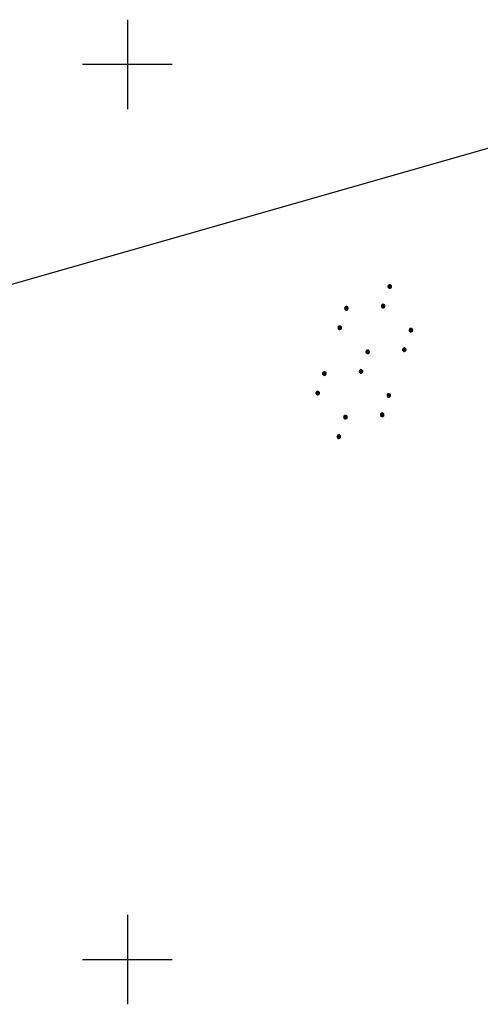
# Model space of a CAD drawing. Extents: x 510526 to 513920, y 467229 to 478797.
# Tile 17 of 256: x 511088 to 511139, y 469895 to 470005. Entities that reach past the tile are written whole.
import ezdxf

# ---------------------------------------------------------------- set-up
doc = ezdxf.new("R2010")
doc.units = 0
doc.header["$LTSCALE"] = 10
doc.header["$MEASUREMENT"] = 0
doc.linetypes.add('LT00', pattern=[0])
doc.layers.get('0').update_dxf_attribs({"linetype": 'LT00'})
for name, color, linetype in [('DFK_KATASTER', 250, 'LT00'), ('DFK_NUTZUNG', 250, 'LT00'), ('V97_RASTER', 250, 'LT00')]:
    doc.layers.add(name, color=color, linetype=linetype)

# ---------------------------------------------------------------- blocks, each defined once
blk = doc.blocks.new('SYMB7110')
at = {"color": 0, "linetype": 'ByBlock'}
for p, q in [((-0.515, 0.392919), (-0.515, 0.367081)), ((-0.51, 0.362895), (-0.51, 0.397105)), ((-0.505, 0.399164), (-0.505, 0.360836)), ((-0.5, 0.360204), (-0.5, 0.399796)), ((-0.495, 0.399164), (-0.495, 0.360836)), ((-0.49, 0.362895), (-0.49, 0.397105)), ((-0.485, 0.392919), (-0.485, 0.367081)), ((-0.48, 0.379874), (-0.48, 0.380145)), ((-0.285, 0.392919), (-0.285, 0.367081)), ((-0.28, 0.362895), (-0.28, 0.397105)), ((-0.275, 0.399164), (-0.275, 0.360836)), ((-0.27, 0.360204), (-0.27, 0.399796)), ((-0.265, 0.399164), (-0.265, 0.360836)), ((-0.26, 0.362895), (-0.26, 0.397105)), ((-0.255, 0.392919), (-0.255, 0.367081)), ((-0.25, 0.379874), (-0.25, 0.380146)), ((0.255, 0.392919), (0.255, 0.367081)), ((0.26, 0.362895), (0.26, 0.397105)), ((0.265, 0.399164), (0.265, 0.360836)), ((0.27, 0.360204), (0.27, 0.399796)), ((0.275, 0.399164), (0.275, 0.360836)), ((0.28, 0.362895), (0.28, 0.397105)), ((0.285, 0.392919), (0.285, 0.367081)), ((0.29, 0.379874), (0.29, 0.380145)), ((0.485, 0.392919), (0.485, 0.367081)), ((0.49, 0.362895), (0.49, 0.397105)), ((0.495, 0.399164), (0.495, 0.360836)), ((0.5, 0.360204), (0.5, 0.399796)), ((0.505, 0.399164), (0.505, 0.360836)), ((0.51, 0.362895), (0.51, 0.397105)), ((0.515, 0.392919), (0.515, 0.367081)), ((0.52, 0.379874), (0.52, 0.380146)), ((-0.9, 0.012919), (-0.9, -0.012919)), ((-0.895, -0.017106), (-0.895, 0.017105)), ((-0.89, 0.019164), (-0.89, -0.019164)), ((-0.885, -0.019797), (-0.885, 0.019796)), ((-0.88, 0.019164), (-0.88, -0.019164)), ((-0.875, -0.017106), (-0.875, 0.017105)), ((-0.87, 0.012919), (-0.87, -0.012919)), ((-0.865, -0.000126), (-0.865, 0.000145)), ((-0.67, 0.012919), (-0.67, -0.012919)), ((-0.665, -0.017106), (-0.665, 0.017105)), ((-0.66, 0.019164), (-0.66, -0.019164)), ((-0.655, -0.019797), (-0.655, 0.019796)), ((-0.65, 0.019164), (-0.65, -0.019164)), ((-0.645, -0.017106), (-0.645, 0.017105)), ((-0.64, 0.012919), (-0.64, -0.012919)), ((-0.635, -0.000126), (-0.635, 0.000145)), ((-0.13, 0.012919), (-0.13, -0.012919)), ((-0.125, -0.017105), (-0.125, 0.017105)), ((-0.12, 0.019164), (-0.12, -0.019164)), ((-0.115, -0.019796), (-0.115, 0.019796)), ((-0.11, 0.019164), (-0.11, -0.019164)), ((-0.105, -0.017105), (-0.105, 0.017105)), ((-0.1, 0.012919), (-0.1, -0.012919)), ((-0.095, -0.000126), (-0.095, 0.000146)), ((0.1, 0.012919), (0.1, -0.012919)), ((0.105, -0.017105), (0.105, 0.017105)), ((0.11, 0.019164), (0.11, -0.019164)), ((0.115, -0.019796), (0.115, 0.019796)), ((0.12, 0.019164), (0.12, -0.019164)), ((0.125, -0.017105), (0.125, 0.017105)), ((0.13, 0.012919), (0.13, -0.012919)), ((0.135, -0.000126), (0.135, 0.000146)), ((0.64, 0.012919), (0.64, -0.012919)), ((0.645, -0.017105), (0.645, 0.017105)), ((0.65, 0.019164), (0.65, -0.019164)), ((0.655, -0.019796), (0.655, 0.019796)), ((0.66, 0.019164), (0.66, -0.019164)), ((0.665, -0.017105), (0.665, 0.017105)), ((0.67, 0.012919), (0.67, -0.012919)), ((0.675, -0.000126), (0.675, 0.000146)), ((0.87, 0.012919), (0.87, -0.012919)), ((0.875, -0.017105), (0.875, 0.017105)), ((0.88, 0.019164), (0.88, -0.019164)), ((0.885, -0.019796), (0.885, 0.019796)), ((0.89, 0.019164), (0.89, -0.019164)), ((0.895, -0.017105), (0.895, 0.017105)), ((0.9, 0.012919), (0.9, -0.012919)), ((0.905, -0.000126), (0.905, 0.000146)), ((-0.515, -0.367081), (-0.515, -0.392919)), ((-0.51, -0.397105), (-0.51, -0.362895)), ((-0.505, -0.360836), (-0.505, -0.399164)), ((-0.5, -0.399796), (-0.5, -0.360204)), ((-0.495, -0.360836), (-0.495, -0.399164)), ((-0.49, -0.397106), (-0.49, -0.362895)), ((-0.485, -0.367081), (-0.485, -0.392919)), ((-0.48, -0.380126), (-0.48, -0.379855)), ((-0.285, -0.367081), (-0.285, -0.392919)), ((-0.28, -0.397105), (-0.28, -0.362895)), ((-0.275, -0.360836), (-0.275, -0.399164)), ((-0.27, -0.399796), (-0.27, -0.360204)), ((-0.265, -0.360836), (-0.265, -0.399164)), ((-0.26, -0.397105), (-0.26, -0.362895)), ((-0.255, -0.367081), (-0.255, -0.392919)), ((-0.25, -0.380126), (-0.25, -0.379855)), ((0.255, -0.367081), (0.255, -0.392919)), ((0.26, -0.397105), (0.26, -0.362895)), ((0.265, -0.360836), (0.265, -0.399164)), ((0.27, -0.399796), (0.27, -0.360204)), ((0.275, -0.360836), (0.275, -0.399164)), ((0.28, -0.397105), (0.28, -0.362895)), ((0.285, -0.367081), (0.285, -0.392919)), ((0.29, -0.380126), (0.29, -0.379855)), ((0.485, -0.367081), (0.485, -0.392919)), ((0.49, -0.397105), (0.49, -0.362895)), ((0.495, -0.360836), (0.495, -0.399164)), ((0.5, -0.399796), (0.5, -0.360204)), ((0.505, -0.360836), (0.505, -0.399164)), ((0.51, -0.397105), (0.51, -0.362895)), ((0.515, -0.367081), (0.515, -0.392919)), ((0.52, -0.380126), (0.52, -0.379855))]:
    blk.add_line(p, q, dxfattribs=at)
for points in [[(-0.48, 0.38), (-0.481981, 0.388678), (-0.48753, 0.395637), (-0.49555, 0.399499), (-0.50445, 0.399499), (-0.51247, 0.395637), (-0.518019, 0.388678), (-0.52, 0.38), (-0.518019, 0.371322), (-0.51247, 0.364363), (-0.50445, 0.360501), (-0.49555, 0.360501), (-0.48753, 0.364363), (-0.481981, 0.371322), (-0.48, 0.38)], [(-0.25, 0.38), (-0.251981, 0.388678), (-0.25753, 0.395637), (-0.26555, 0.399499), (-0.27445, 0.399499), (-0.28247, 0.395637), (-0.288019, 0.388678), (-0.29, 0.38), (-0.288019, 0.371322), (-0.28247, 0.364363), (-0.27445, 0.360501), (-0.26555, 0.360501), (-0.25753, 0.364363), (-0.251981, 0.371322), (-0.25, 0.38)], [(0.29, 0.38), (0.288019, 0.388678), (0.28247, 0.395637), (0.27445, 0.399499), (0.26555, 0.399499), (0.25753, 0.395637), (0.251981, 0.388678), (0.25, 0.38), (0.251981, 0.371322), (0.25753, 0.364363), (0.26555, 0.360501), (0.27445, 0.360501), (0.28247, 0.364363), (0.288019, 0.371322), (0.29, 0.38)], [(0.52, 0.38), (0.518019, 0.388678), (0.51247, 0.395637), (0.50445, 0.399499), (0.495549, 0.399499), (0.48753, 0.395637), (0.481981, 0.388678), (0.48, 0.38), (0.481981, 0.371322), (0.48753, 0.364363), (0.495549, 0.360501), (0.50445, 0.360501), (0.51247, 0.364363), (0.518019, 0.371322), (0.52, 0.38)], [(-0.865, 0), (-0.866981, 0.008678), (-0.87253, 0.015637), (-0.88055, 0.019498), (-0.88945, 0.019498), (-0.89747, 0.015637), (-0.903019, 0.008678), (-0.905, 0)], [(-0.905, 0), (-0.903019, -0.008678), (-0.89747, -0.015637), (-0.88945, -0.019499), (-0.88055, -0.019499), (-0.87253, -0.015637), (-0.866981, -0.008678), (-0.865, 0)], [(-0.635, 0), (-0.636981, 0.008678), (-0.64253, 0.015637), (-0.65055, 0.019498), (-0.65945, 0.019498), (-0.66747, 0.015637), (-0.673019, 0.008678), (-0.675, 0)], [(-0.675, 0), (-0.673019, -0.008678), (-0.66747, -0.015637), (-0.65945, -0.019499), (-0.65055, -0.019499), (-0.64253, -0.015637), (-0.636981, -0.008678), (-0.635, 0)], [(-0.095, 0), (-0.096981, 0.008678), (-0.10253, 0.015637), (-0.11055, 0.019499), (-0.11945, 0.019499), (-0.12747, 0.015637), (-0.133019, 0.008678), (-0.135, 0)], [(-0.135, 0), (-0.133019, -0.008678), (-0.12747, -0.015637), (-0.11945, -0.019499), (-0.11055, -0.019499), (-0.10253, -0.015637), (-0.096981, -0.008678), (-0.095, 0)], [(0.135, 0), (0.133019, 0.008678), (0.12747, 0.015637), (0.11945, 0.019499), (0.11055, 0.019499), (0.10253, 0.015637), (0.096981, 0.008678), (0.095, 0)], [(0.095, 0), (0.096981, -0.008678), (0.10253, -0.015637), (0.11055, -0.019499), (0.11945, -0.019499), (0.12747, -0.015637), (0.133019, -0.008678), (0.135, 0)], [(0.675, 0), (0.673019, 0.008678), (0.66747, 0.015637), (0.65945, 0.019499), (0.65055, 0.019499), (0.64253, 0.015637), (0.636981, 0.008678), (0.635, 0)], [(0.635, 0), (0.636981, -0.008678), (0.64253, -0.015637), (0.65055, -0.019499), (0.65945, -0.019499), (0.66747, -0.015637), (0.673019, -0.008678), (0.675, 0)], [(0.905, 0), (0.903019, 0.008678), (0.89747, 0.015637), (0.88945, 0.019499), (0.88055, 0.019499), (0.87253, 0.015637), (0.866981, 0.008678), (0.865, 0)], [(0.865, 0), (0.866981, -0.008678), (0.87253, -0.015637), (0.88055, -0.019499), (0.88945, -0.019499), (0.89747, -0.015637), (0.903019, -0.008678), (0.905, 0)], [(-0.48, -0.38), (-0.481981, -0.371322), (-0.48753, -0.364363), (-0.49555, -0.360501), (-0.50445, -0.360501), (-0.51247, -0.364363), (-0.518019, -0.371322), (-0.52, -0.38), (-0.518019, -0.388678), (-0.51247, -0.395637), (-0.50445, -0.399499), (-0.49555, -0.399499), (-0.48753, -0.395637), (-0.481981, -0.388678), (-0.48, -0.38)], [(-0.25, -0.38), (-0.251981, -0.371322), (-0.25753, -0.364363), (-0.26555, -0.360501), (-0.27445, -0.360501), (-0.28247, -0.364363), (-0.288019, -0.371322), (-0.29, -0.38), (-0.288019, -0.388678), (-0.28247, -0.395637), (-0.27445, -0.399499), (-0.26555, -0.399499), (-0.25753, -0.395637), (-0.251981, -0.388678), (-0.25, -0.38)], [(0.29, -0.38), (0.288019, -0.371322), (0.28247, -0.364363), (0.27445, -0.360501), (0.26555, -0.360501), (0.25753, -0.364363), (0.251981, -0.371322), (0.25, -0.38), (0.251981, -0.388678), (0.25753, -0.395637), (0.26555, -0.399499), (0.27445, -0.399499), (0.28247, -0.395637), (0.288019, -0.388678), (0.29, -0.38)], [(0.52, -0.38), (0.518019, -0.371322), (0.51247, -0.364363), (0.50445, -0.360501), (0.495549, -0.360501), (0.48753, -0.364363), (0.481981, -0.371322), (0.48, -0.38), (0.481981, -0.388678), (0.48753, -0.395637), (0.495549, -0.399499), (0.50445, -0.399499), (0.51247, -0.395637), (0.518019, -0.388678), (0.52, -0.38)]]:
    blk.add_lwpolyline(points, dxfattribs=at)

msp = doc.modelspace()

# ---------------------------------------------------------------- linework, layer by layer
at = {"layer": 'DFK_KATASTER'}
msp.add_line((511153.06, 469994.28), (510942.89, 469934.2), dxfattribs=at)
at = {"layer": 'V97_RASTER'}
for p, q in [((511100, 470005), (511100, 469995)), ((511105, 470000), (511095, 470000)), ((511100, 469905), (511100, 469895)), ((511095, 469900), (511105, 469900))]:
    msp.add_line(p, q, dxfattribs=at)

# ---------------------------------------------------------------- block references
at = {"layer": 'DFK_NUTZUNG', "xscale": 9.999999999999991, "yscale": 10, "zscale": 10, "rotation": 251.28826}
msp.add_blockref('SYMB7110', (511126.45, 469966.8), dxfattribs=at)

doc.saveas('drawing.dxf')
